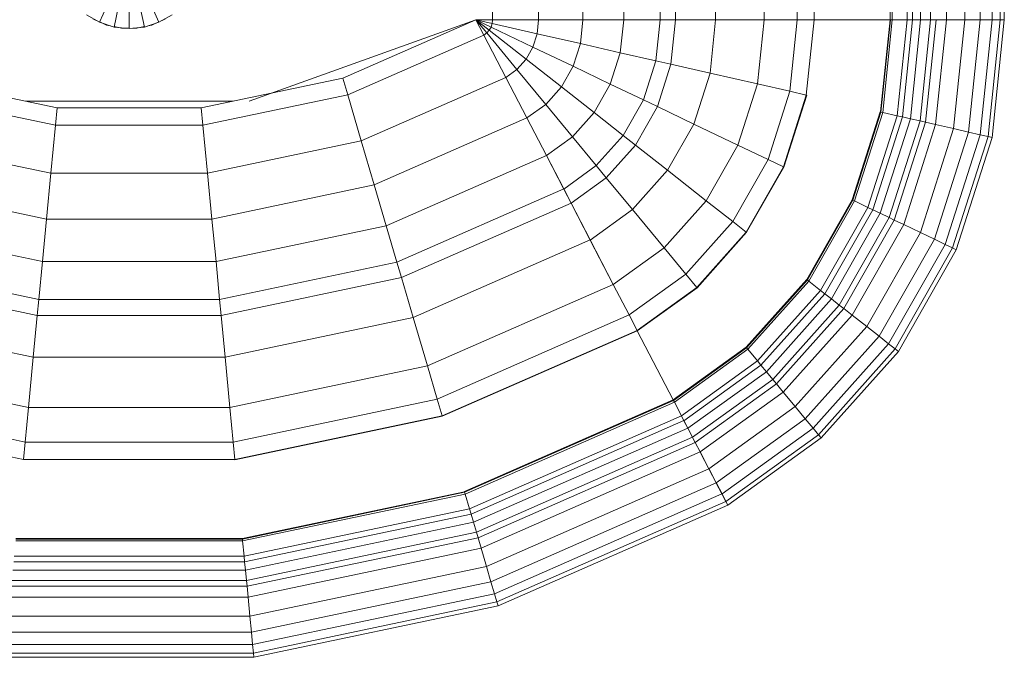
# Model space of a CAD drawing. Header units: millimetres. Extents: x 106 to 22495, y 2709 to 43185.
# Tile 72 of 76: x 18415 to 18752, y 42128 to 42347. Entities that reach past the tile are written whole.
import ezdxf

# ---------------------------------------------------------------- set-up
doc = ezdxf.new("R2010")
doc.units = ezdxf.units.MM
doc.layers.add('M-EQPM-____-OTLN', color=50, linetype='Continuous', lineweight=20)

# ---------------------------------------------------------------- blocks, each defined once
blk = doc.blocks.new('Прямая форма - 83 new-608910-В_Этаж 03_Вентиляция')
at = {"layer": 'M-EQPM-____-OTLN', "color": 253}
for p, q in [((124.56, -229.09), (124.56, -183.27)), ((140.36, -229.09), (140.36, -183.27)), ((155.5, -229.09), (155.5, -183.27)), ((169.53, -229.09), (169.53, -183.27)), ((182.02, -229.09), (182.02, -183.27)), ((187.3, -229.09), (187.3, -183.27)), ((201.03, -229.09), (201.03, -183.27)), ((217.65, -229.09), (217.65, -183.27)), ((229.01, -229.09), (229.01, -183.27)), ((234.78, -229.09), (234.78, -183.27)), ((260.84, -229.09), (260.84, -183.27)), ((261.6, -229.09), (261.6, -183.27)), ((266.64, -229.09), (266.64, -183.27)), ((268.48, -229.09), (268.48, -183.27)), ((271.3, -229.09), (271.3, -183.27)), ((274.68, -229.09), (274.68, -183.27)), ((280.15, -229.09), (280.15, -183.27)), ((286.45, -229.09), (286.45, -183.27)), ((291.73, -229.09), (291.73, -183.27)), ((295.82, -229.09), (295.82, -183.27)), ((298.6, -229.09), (298.6, -183.27)), ((299.99, -229.09), (299.99, -183.27)), ((-10.17, -229.97), (-5.13, -218.67)), ((5.13, -218.67), (10.17, -229.97)), ((-5.2, -231.59), (-2.62, -219.48)), ((0, -232.13), (0, -219.76)), ((2.62, -219.48), (5.2, -231.59)), ((-14.69, -227.36), (-10.17, -229.97)), ((-11.3, -229.32), (-12.5, -228.79)), ((10.17, -229.97), (14.69, -227.36)), ((12.5, -228.79), (11.3, -229.32)), ((118.83, -229.09), (41.1, -257.04)), ((73.23, -249.09), (118.83, -229.07)), ((124.56, -229.09), (118.83, -229.09)), ((118.83, -229.09), (121.56, -234.36)), ((118.83, -229.09), (122.57, -233.63)), ((118.83, -229.09), (122.57, -233.63)), ((118.83, -229.09), (123.41, -232.69)), ((118.83, -229.09), (123.41, -232.69)), ((118.83, -229.09), (124.04, -231.59)), ((118.83, -229.09), (124.04, -231.59)), ((118.83, -229.09), (124.43, -230.37)), ((118.83, -229.09), (124.43, -230.37)), ((118.83, -229.09), (124.56, -229.09)), ((118.85, -229.09), (121.57, -234.34)), ((124.43, -230.37), (124.56, -229.09)), ((124.43, -230.37), (124.56, -229.09)), ((140.36, -229.09), (124.56, -229.09)), ((124.56, -229.09), (140.36, -229.09)), ((139.86, -233.89), (140.36, -229.09)), ((139.86, -233.89), (140.36, -229.09)), ((155.5, -229.09), (140.36, -229.09)), ((140.36, -229.09), (155.5, -229.09)), ((154.66, -237.26), (155.5, -229.09)), ((154.66, -237.26), (155.5, -229.09)), ((169.53, -229.09), (155.5, -229.09)), ((155.5, -229.09), (169.53, -229.09)), ((168.36, -240.39), (169.53, -229.09)), ((168.36, -240.39), (169.53, -229.09)), ((182.02, -229.09), (169.53, -229.09)), ((169.53, -229.09), (182.02, -229.09)), ((180.56, -243.17), (182.02, -229.09)), ((180.56, -243.17), (182.02, -229.09)), ((187.3, -229.09), (182.02, -229.09)), ((182.02, -229.09), (187.3, -229.09)), ((185.73, -244.35), (187.3, -229.09)), ((185.73, -244.35), (187.3, -229.09)), ((201.03, -229.09), (187.3, -229.09)), ((187.3, -229.09), (201.03, -229.09)), ((199.15, -247.41), (201.03, -229.09)), ((199.15, -247.41), (201.03, -229.09)), ((217.65, -229.09), (201.03, -229.09)), ((201.03, -229.09), (217.65, -229.09)), ((215.38, -251.11), (217.65, -229.09)), ((215.38, -251.11), (217.65, -229.09)), ((229.01, -229.09), (217.65, -229.09)), ((217.65, -229.09), (229.01, -229.09)), ((226.48, -253.64), (229.01, -229.09)), ((226.48, -253.64), (229.01, -229.09)), ((234.78, -229.09), (229.01, -229.09)), ((229.01, -229.09), (234.78, -229.09)), ((232.12, -254.93), (234.78, -229.09)), ((232.12, -254.93), (234.78, -229.09)), ((260.84, -229.09), (234.78, -229.09)), ((234.78, -229.09), (234.91, -229.09)), ((234.91, -229.09), (260.71, -229.09)), ((257.58, -260.73), (260.84, -229.09)), ((257.58, -260.73), (260.84, -229.09)), ((257.71, -260.76), (260.97, -229.09)), ((257.71, -260.76), (260.97, -229.09)), ((258.32, -260.9), (261.6, -229.09)), ((258.32, -260.9), (261.6, -229.09)), ((260.71, -229.09), (260.84, -229.09)), ((260.84, -229.09), (260.97, -229.09)), ((260.97, -229.09), (261.6, -229.09)), ((266.64, -229.09), (261.6, -229.09)), ((261.6, -229.09), (266.64, -229.09)), ((263.25, -262.03), (266.64, -229.09)), ((263.25, -262.03), (266.64, -229.09)), ((265.04, -262.43), (268.48, -229.09)), ((265.04, -262.43), (268.48, -229.09)), ((268.48, -229.09), (266.64, -229.09)), ((266.64, -229.09), (268.48, -229.09)), ((267.8, -263.06), (271.3, -229.09)), ((267.8, -263.06), (271.3, -229.09)), ((271.3, -229.09), (268.48, -229.09)), ((268.48, -229.09), (271.3, -229.09)), ((271.1, -263.82), (274.68, -229.09)), ((271.1, -263.82), (274.68, -229.09)), ((274.68, -229.09), (271.3, -229.09)), ((271.3, -229.09), (274.68, -229.09)), ((272.96, -264.24), (276.59, -229.09)), ((272.96, -264.24), (276.59, -229.09)), ((276.59, -229.09), (274.68, -229.09)), ((274.68, -229.09), (276.59, -229.09)), ((276.45, -265.04), (280.15, -229.09)), ((276.45, -265.04), (280.15, -229.09)), ((280.15, -229.09), (276.59, -229.09)), ((276.59, -229.09), (280.15, -229.09)), ((286.45, -229.09), (280.15, -229.09)), ((280.15, -229.09), (286.45, -229.09)), ((282.6, -266.44), (286.45, -229.09)), ((282.6, -266.44), (286.45, -229.09)), ((291.73, -229.09), (286.45, -229.09)), ((286.45, -229.09), (291.73, -229.09)), ((287.76, -267.61), (291.73, -229.09)), ((287.76, -267.61), (291.73, -229.09)), ((295.82, -229.09), (291.73, -229.09)), ((291.73, -229.09), (295.82, -229.09)), ((291.75, -268.53), (295.82, -229.09)), ((291.75, -268.53), (295.82, -229.09)), ((294.47, -269.15), (298.6, -229.09)), ((294.47, -269.15), (298.6, -229.09)), ((298.6, -229.09), (295.82, -229.09)), ((295.82, -229.09), (298.6, -229.09)), ((295.83, -269.46), (299.99, -229.09)), ((295.83, -269.46), (299.99, -229.09)), ((299.99, -229.09), (298.6, -229.09)), ((298.6, -229.09), (299.99, -229.09)), ((-10.17, -229.97), (-5.2, -231.59)), ((-7.73, -230.91), (-10.11, -229.85)), ((-6.44, -231.18), (-7.73, -230.91)), ((-5.2, -231.59), (0, -232.13)), ((-2.61, -232), (-5.17, -231.45)), ((0, -232), (-2.61, -232)), ((0, -232.13), (5.2, -231.59)), ((2.61, -232), (1.3, -232)), ((5.17, -231.45), (2.61, -232)), ((5.2, -231.59), (10.17, -229.97)), ((7.73, -230.91), (6.44, -231.18)), ((10.11, -229.85), (7.73, -230.91)), ((122.57, -233.63), (123.41, -232.69)), ((122.57, -233.63), (123.41, -232.69)), ((123.41, -232.69), (124.04, -231.59)), ((123.41, -232.69), (124.04, -231.59)), ((123.41, -232.69), (136.04, -242.61)), ((123.41, -232.69), (136.04, -242.61)), ((124.04, -231.59), (124.43, -230.37)), ((124.04, -231.59), (124.43, -230.37)), ((124.04, -231.59), (138.4, -238.46)), ((124.04, -231.59), (138.4, -238.46)), ((124.43, -230.37), (139.86, -233.89)), ((124.43, -230.37), (139.86, -233.89)), ((74.91, -254.82), (121.57, -234.34)), ((74.91, -254.82), (121.57, -234.34)), ((121.56, -234.36), (122.57, -233.63)), ((121.56, -234.36), (122.57, -233.63)), ((121.56, -234.36), (129.09, -248.88)), ((121.57, -234.34), (129.1, -248.85)), ((122.57, -233.63), (132.89, -246.14)), ((122.57, -233.63), (132.89, -246.14)), ((138.4, -238.46), (139.86, -233.89)), ((138.4, -238.46), (139.86, -233.89)), ((139.86, -233.89), (154.66, -237.26)), ((139.86, -233.89), (154.66, -237.26)), ((136.04, -242.61), (138.4, -238.46)), ((136.04, -242.61), (138.4, -238.46)), ((138.4, -238.46), (152.17, -245.06)), ((138.4, -238.46), (152.17, -245.06)), ((152.17, -245.06), (154.66, -237.26)), ((152.17, -245.06), (154.66, -237.26)), ((154.66, -237.26), (168.36, -240.39)), ((154.66, -237.26), (168.36, -240.39)), ((132.89, -246.14), (136.04, -242.61)), ((132.89, -246.14), (136.04, -242.61)), ((136.04, -242.61), (148.15, -252.12)), ((136.04, -242.61), (148.15, -252.12)), ((164.92, -251.17), (168.36, -240.39)), ((164.92, -251.17), (168.36, -240.39)), ((168.36, -240.39), (180.56, -243.17)), ((168.36, -240.39), (180.56, -243.17)), ((129.09, -248.88), (132.89, -246.14)), ((129.09, -248.88), (132.89, -246.14)), ((132.89, -246.14), (142.78, -258.12)), ((132.89, -246.14), (142.78, -258.12)), ((148.15, -252.12), (152.17, -245.06)), ((148.15, -252.12), (152.17, -245.06)), ((152.17, -245.06), (164.92, -251.17)), ((152.17, -245.06), (164.92, -251.17)), ((176.28, -256.6), (180.56, -243.17)), ((176.28, -256.6), (180.56, -243.17)), ((180.56, -243.17), (185.73, -244.35)), ((180.56, -243.17), (185.73, -244.35)), ((181.08, -258.9), (185.73, -244.35)), ((181.08, -258.9), (185.73, -244.35)), ((185.73, -244.35), (199.15, -247.41)), ((185.73, -244.35), (199.15, -247.41)), ((-73.23, -249.09), (-24.73, -259.3)), ((24.73, -259.3), (73.23, -249.09)), ((73.23, -249.09), (74.91, -254.82)), ((73.23, -249.09), (74.91, -254.82)), ((79.55, -270.61), (129.1, -248.85)), ((79.55, -270.61), (129.1, -248.85)), ((129.09, -248.88), (136.31, -262.79)), ((129.1, -248.85), (136.32, -262.77)), ((193.57, -264.88), (199.15, -247.41)), ((193.57, -264.88), (199.15, -247.41)), ((199.15, -247.41), (215.38, -251.11)), ((199.15, -247.41), (215.38, -251.11)), ((142.78, -258.12), (148.15, -252.12)), ((142.78, -258.12), (148.15, -252.12)), ((148.15, -252.12), (159.36, -260.93)), ((148.15, -252.12), (159.36, -260.93)), ((159.36, -260.93), (164.92, -251.17)), ((159.36, -260.93), (164.92, -251.17)), ((164.92, -251.17), (176.28, -256.6)), ((164.92, -251.17), (176.28, -256.6)), ((208.67, -272.12), (215.38, -251.11)), ((208.67, -272.12), (215.38, -251.11)), ((215.38, -251.11), (226.48, -253.64)), ((215.38, -251.11), (226.48, -253.64)), ((-74.91, -254.82), (-25.3, -265.27)), ((-74.91, -254.82), (-25.3, -265.27)), ((25.3, -265.27), (74.91, -254.82)), ((25.3, -265.27), (74.91, -254.82)), ((74.91, -254.82), (79.55, -270.61)), ((74.91, -254.82), (79.55, -270.61)), ((219, -277.06), (226.48, -253.64)), ((219, -277.06), (226.48, -253.64)), ((224.25, -279.58), (232.12, -254.93)), ((224.25, -279.58), (232.12, -254.93)), ((224.37, -279.63), (232.25, -254.96)), ((224.37, -279.63), (232.25, -254.96)), ((226.48, -253.64), (232.12, -254.93)), ((226.48, -253.64), (232.12, -254.93)), ((232.12, -254.93), (232.25, -254.96)), ((232.25, -254.96), (232.12, -254.93)), ((35.49, -257.04), (-35.49, -257.04)), ((-24.73, -259.3), (-25.3, -265.27)), ((-24.73, -259.3), (-25.3, -265.27)), ((-24.73, -259.3), (24.73, -259.3)), ((24.73, -259.3), (25.3, -265.27)), ((24.73, -259.3), (25.3, -265.27)), ((136.31, -262.79), (142.78, -258.12)), ((136.31, -262.79), (142.78, -258.12)), ((142.78, -258.12), (151.94, -269.23)), ((142.78, -258.12), (151.94, -269.23)), ((169.35, -268.77), (176.28, -256.6)), ((169.35, -268.77), (176.28, -256.6)), ((173.57, -272.09), (181.08, -258.9)), ((173.57, -272.09), (181.08, -258.9)), ((176.28, -256.6), (181.08, -258.9)), ((176.28, -256.6), (181.08, -258.9)), ((181.08, -258.9), (193.57, -264.88)), ((181.08, -258.9), (193.57, -264.88)), ((84, -285.74), (136.32, -262.77)), ((84, -285.74), (136.32, -262.77)), ((136.31, -262.79), (143, -275.69)), ((136.32, -262.77), (143.01, -275.66)), ((151.94, -269.23), (159.36, -260.93)), ((151.94, -269.23), (159.36, -260.93)), ((159.36, -260.93), (169.35, -268.77)), ((159.36, -260.93), (169.35, -268.77)), ((247.82, -290.86), (257.45, -260.7)), ((247.82, -290.86), (257.45, -260.7)), ((247.94, -290.92), (257.58, -260.73)), ((247.94, -290.92), (257.58, -260.73)), ((248.06, -290.98), (257.71, -260.76)), ((248.06, -290.98), (257.71, -260.76)), ((248.63, -291.25), (258.32, -260.9)), ((248.63, -291.25), (258.32, -260.9)), ((253.22, -293.45), (263.25, -262.03)), ((253.22, -293.45), (263.25, -262.03)), ((254.88, -294.24), (265.04, -262.43)), ((254.88, -294.24), (265.04, -262.43)), ((257.45, -260.7), (257.58, -260.73)), ((257.45, -260.7), (257.58, -260.73)), ((257.45, -295.47), (267.8, -263.06)), ((257.45, -295.47), (267.8, -263.06)), ((257.58, -260.73), (257.71, -260.76)), ((257.58, -260.73), (257.71, -260.76)), ((257.71, -260.76), (258.32, -260.9)), ((257.71, -260.76), (258.32, -260.9)), ((258.32, -260.9), (263.25, -262.03)), ((258.32, -260.9), (263.25, -262.03)), ((263.25, -262.03), (265.04, -262.43)), ((263.25, -262.03), (265.04, -262.43)), ((265.04, -262.43), (267.8, -263.06)), ((265.04, -262.43), (267.8, -263.06)), ((267.8, -263.06), (271.1, -263.82)), ((267.8, -263.06), (271.1, -263.82)), ((-25.3, -265.27), (-26.87, -281.7)), ((-25.3, -265.27), (-26.87, -281.7)), ((-25.3, -265.27), (25.3, -265.27)), ((-25.3, -265.27), (25.3, -265.27)), ((25.3, -265.27), (26.87, -281.7)), ((25.3, -265.27), (26.87, -281.7)), ((184.55, -280.71), (193.57, -264.88)), ((184.55, -280.71), (193.57, -264.88)), ((193.57, -264.88), (208.67, -272.12)), ((193.57, -264.88), (208.67, -272.12)), ((260.52, -296.94), (271.1, -263.82)), ((260.52, -296.94), (271.1, -263.82)), ((262.26, -297.78), (272.96, -264.24)), ((262.26, -297.78), (272.96, -264.24)), ((265.5, -299.33), (276.45, -265.04)), ((265.5, -299.33), (276.45, -265.04)), ((271.1, -263.82), (272.96, -264.24)), ((271.1, -263.82), (272.96, -264.24)), ((271.23, -302.07), (282.6, -266.44)), ((271.23, -302.07), (282.6, -266.44)), ((272.96, -264.24), (276.45, -265.04)), ((272.96, -264.24), (276.45, -265.04)), ((276.45, -265.04), (282.6, -266.44)), ((276.45, -265.04), (282.6, -266.44)), ((282.6, -266.44), (287.76, -267.61)), ((282.6, -266.44), (287.76, -267.61)), ((143, -275.69), (151.94, -269.23)), ((143, -275.69), (151.94, -269.23)), ((151.94, -269.23), (160.1, -279.12)), ((151.94, -269.23), (160.1, -279.12)), ((160.1, -279.12), (169.35, -268.77)), ((160.1, -279.12), (169.35, -268.77)), ((169.35, -268.77), (173.57, -272.09)), ((169.35, -268.77), (173.57, -272.09)), ((276.02, -304.37), (287.76, -267.61)), ((276.02, -304.37), (287.76, -267.61)), ((279.74, -306.15), (291.75, -268.53)), ((279.74, -306.15), (291.75, -268.53)), ((282.27, -307.36), (294.47, -269.15)), ((282.27, -307.36), (294.47, -269.15)), ((283.54, -307.97), (295.83, -269.46)), ((283.54, -307.97), (295.83, -269.46)), ((287.76, -267.61), (291.75, -268.53)), ((287.76, -267.61), (291.75, -268.53)), ((291.75, -268.53), (294.47, -269.15)), ((291.75, -268.53), (294.47, -269.15)), ((294.47, -269.15), (295.83, -269.46)), ((294.47, -269.15), (295.83, -269.46)), ((-79.55, -270.61), (-26.87, -281.7)), ((-79.55, -270.61), (-26.87, -281.7)), ((26.87, -281.7), (79.55, -270.61)), ((26.87, -281.7), (79.55, -270.61)), ((79.55, -270.61), (84, -285.74)), ((79.55, -270.61), (84, -285.74)), ((163.55, -283.3), (173.57, -272.09)), ((163.55, -283.3), (173.57, -272.09)), ((173.57, -272.09), (184.55, -280.71)), ((173.57, -272.09), (184.55, -280.71)), ((197.84, -291.15), (208.67, -272.12)), ((197.84, -291.15), (208.67, -272.12)), ((208.67, -272.12), (219, -277.06)), ((208.67, -272.12), (219, -277.06)), ((88.12, -299.76), (143.01, -275.66)), ((88.12, -299.76), (143.01, -275.66)), ((143, -275.69), (148.95, -287.16)), ((143.01, -275.66), (148.97, -287.14)), ((148.95, -287.16), (160.1, -279.12)), ((148.95, -287.16), (160.1, -279.12)), ((160.1, -279.12), (163.55, -283.3)), ((160.1, -279.12), (163.55, -283.3)), ((206.92, -298.28), (219, -277.06)), ((206.92, -298.28), (219, -277.06)), ((211.54, -301.9), (224.25, -279.58)), ((211.54, -301.9), (224.25, -279.58)), ((211.64, -301.99), (224.37, -279.63)), ((211.64, -301.99), (224.37, -279.63)), ((219, -277.06), (224.25, -279.58)), ((219, -277.06), (224.25, -279.58)), ((224.25, -279.58), (224.37, -279.63)), ((224.25, -279.58), (224.37, -279.63)), ((-26.87, -281.7), (-28.37, -297.46)), ((-26.87, -281.7), (-28.37, -297.46)), ((-26.87, -281.7), (26.87, -281.7)), ((-26.87, -281.7), (26.87, -281.7)), ((26.87, -281.7), (28.37, -297.46)), ((26.87, -281.7), (28.37, -297.46)), ((151.47, -292.02), (163.55, -283.3)), ((151.47, -292.02), (163.55, -283.3)), ((163.55, -283.3), (172.52, -294.17)), ((163.55, -283.3), (172.52, -294.17)), ((172.52, -294.17), (184.55, -280.71)), ((172.52, -294.17), (184.55, -280.71)), ((184.55, -280.71), (197.84, -291.15)), ((184.55, -280.71), (197.84, -291.15)), ((-84, -285.74), (-28.37, -297.46)), ((-84, -285.74), (-28.37, -297.46)), ((28.37, -297.46), (84, -285.74)), ((28.37, -297.46), (84, -285.74)), ((84, -285.74), (88.12, -299.76)), ((84, -285.74), (88.12, -299.76)), ((91.79, -312.24), (148.97, -287.14)), ((91.79, -312.24), (148.97, -287.14)), ((148.95, -287.16), (151.47, -292.02)), ((148.97, -287.14), (151.49, -291.99)), ((93.35, -317.52), (151.49, -291.99)), ((93.35, -317.52), (151.49, -291.99)), ((151.47, -292.02), (158.02, -304.64)), ((151.49, -291.99), (158.03, -304.61)), ((183.37, -307.32), (197.84, -291.15)), ((183.37, -307.32), (197.84, -291.15)), ((197.84, -291.15), (206.92, -298.28)), ((197.84, -291.15), (206.92, -298.28)), ((232.27, -318.19), (247.82, -290.86)), ((232.27, -318.19), (247.82, -290.86)), ((232.37, -318.27), (247.94, -290.92)), ((232.37, -318.27), (247.94, -290.92)), ((232.48, -318.35), (248.06, -290.98)), ((232.48, -318.35), (248.06, -290.98)), ((232.98, -318.74), (248.63, -291.25)), ((232.98, -318.74), (248.63, -291.25)), ((237.01, -321.91), (253.22, -293.45)), ((237.01, -321.91), (253.22, -293.45)), ((247.82, -290.86), (247.94, -290.92)), ((247.82, -290.86), (247.94, -290.92)), ((247.94, -290.92), (248.06, -290.98)), ((247.94, -290.92), (248.06, -290.98)), ((248.06, -290.98), (248.63, -291.25)), ((248.06, -290.98), (248.63, -291.25)), ((248.63, -291.25), (253.22, -293.45)), ((248.63, -291.25), (253.22, -293.45)), ((253.22, -293.45), (254.88, -294.24)), ((253.22, -293.45), (254.88, -294.24)), ((158.02, -304.64), (172.52, -294.17)), ((158.02, -304.64), (172.52, -294.17)), ((172.52, -294.17), (183.37, -307.32)), ((172.52, -294.17), (183.37, -307.32)), ((238.47, -323.06), (254.88, -294.24)), ((238.47, -323.06), (254.88, -294.24)), ((240.73, -324.84), (257.45, -295.47)), ((240.73, -324.84), (257.45, -295.47)), ((243.43, -326.96), (260.52, -296.94)), ((243.43, -326.96), (260.52, -296.94)), ((254.88, -294.24), (257.45, -295.47)), ((254.88, -294.24), (257.45, -295.47)), ((257.45, -295.47), (260.52, -296.94)), ((257.45, -295.47), (260.52, -296.94)), ((260.52, -296.94), (262.26, -297.78)), ((260.52, -296.94), (262.26, -297.78)), ((-88.13, -299.76), (-29.77, -312.05)), ((-88.13, -299.76), (-29.77, -312.05)), ((-28.37, -297.46), (-29.77, -312.05)), ((-28.37, -297.46), (-29.77, -312.05)), ((-28.37, -297.46), (28.37, -297.46)), ((-28.37, -297.46), (28.37, -297.46)), ((28.37, -297.46), (29.77, -312.05)), ((28.37, -297.46), (29.77, -312.05)), ((29.77, -312.05), (88.12, -299.76)), ((29.77, -312.05), (88.12, -299.76)), ((88.12, -299.76), (91.79, -312.24)), ((88.12, -299.76), (91.79, -312.24)), ((190.79, -316.32), (206.92, -298.28)), ((190.79, -316.32), (206.92, -298.28)), ((206.92, -298.28), (211.54, -301.9)), ((206.92, -298.28), (211.54, -301.9)), ((244.96, -328.16), (262.26, -297.78)), ((244.96, -328.16), (262.26, -297.78)), ((247.81, -330.39), (265.5, -299.33)), ((247.81, -330.39), (265.5, -299.33)), ((262.26, -297.78), (265.5, -299.33)), ((262.26, -297.78), (265.5, -299.33)), ((265.5, -299.33), (271.23, -302.07)), ((265.5, -299.33), (271.23, -302.07)), ((194.56, -320.89), (211.54, -301.9)), ((194.56, -320.89), (211.54, -301.9)), ((194.65, -320.99), (211.64, -301.99)), ((194.65, -320.99), (211.64, -301.99)), ((211.54, -301.9), (211.64, -301.99)), ((211.54, -301.9), (211.64, -301.99)), ((252.85, -334.35), (271.23, -302.07)), ((252.85, -334.35), (271.23, -302.07)), ((271.23, -302.07), (276.02, -304.37)), ((271.23, -302.07), (276.02, -304.37)), ((97.38, -331.24), (158.03, -304.61)), ((97.38, -331.24), (158.03, -304.61)), ((158.02, -304.64), (165.94, -319.91)), ((158.03, -304.61), (165.95, -319.88)), ((257.07, -337.66), (276.02, -304.37)), ((257.07, -337.66), (276.02, -304.37)), ((260.34, -340.23), (279.74, -306.15)), ((260.34, -340.23), (279.74, -306.15)), ((276.02, -304.37), (279.74, -306.15)), ((276.02, -304.37), (279.74, -306.15)), ((279.74, -306.15), (282.27, -307.36)), ((279.74, -306.15), (282.27, -307.36)), ((165.94, -319.91), (183.37, -307.32)), ((165.94, -319.91), (183.37, -307.32)), ((183.37, -307.32), (190.79, -316.32)), ((183.37, -307.32), (190.79, -316.32)), ((262.56, -341.98), (282.27, -307.36)), ((262.56, -341.98), (282.27, -307.36)), ((263.67, -342.85), (283.54, -307.97)), ((263.67, -342.85), (283.54, -307.97)), ((282.27, -307.36), (283.54, -307.97)), ((282.27, -307.36), (283.54, -307.97)), ((-91.79, -312.24), (-31.01, -325.04)), ((-91.79, -312.24), (-31.01, -325.04)), ((-29.77, -312.05), (-31.01, -325.04)), ((-29.77, -312.05), (-31.01, -325.04)), ((-29.77, -312.05), (29.77, -312.05)), ((-29.77, -312.05), (29.77, -312.05)), ((29.77, -312.05), (31, -325.04)), ((29.77, -312.05), (31, -325.04)), ((31, -325.04), (91.79, -312.24)), ((31, -325.04), (91.79, -312.24)), ((91.79, -312.24), (93.35, -317.52)), ((91.79, -312.24), (93.35, -317.52)), ((171.36, -330.35), (190.79, -316.32)), ((171.36, -330.35), (190.79, -316.32)), ((190.79, -316.32), (194.56, -320.89)), ((190.79, -316.32), (194.56, -320.89)), ((-93.35, -317.52), (-31.53, -330.54)), ((-93.35, -317.52), (-31.53, -330.54)), ((31.53, -330.54), (93.35, -317.52)), ((31.53, -330.54), (93.35, -317.52)), ((93.35, -317.52), (97.38, -331.24)), ((93.35, -317.52), (97.38, -331.24)), ((102.26, -347.85), (165.95, -319.88)), ((102.26, -347.85), (165.95, -319.88)), ((165.94, -319.91), (171.36, -330.35)), ((165.95, -319.88), (171.37, -330.33)), ((211.5, -341.42), (232.27, -318.19)), ((211.5, -341.42), (232.27, -318.19)), ((211.59, -341.52), (232.37, -318.27)), ((211.59, -341.52), (232.37, -318.27)), ((211.67, -341.62), (232.48, -318.35)), ((211.67, -341.62), (232.48, -318.35)), ((212.08, -342.12), (232.98, -318.74)), ((212.08, -342.12), (232.98, -318.74)), ((232.27, -318.19), (232.37, -318.27)), ((232.27, -318.19), (232.37, -318.27)), ((232.37, -318.27), (232.48, -318.35)), ((232.37, -318.27), (232.48, -318.35)), ((232.48, -318.35), (232.98, -318.74)), ((232.48, -318.35), (232.98, -318.74)), ((232.98, -318.74), (237.01, -321.91)), ((232.98, -318.74), (237.01, -321.91)), ((174.11, -335.65), (194.56, -320.89)), ((174.11, -335.65), (194.56, -320.89)), ((174.17, -335.77), (194.65, -320.99)), ((194.65, -320.99), (174.17, -335.77)), ((194.56, -320.89), (194.65, -320.99)), ((194.56, -320.89), (194.65, -320.99)), ((215.37, -346.11), (237.01, -321.91)), ((215.37, -346.11), (237.01, -321.91)), ((216.57, -347.56), (238.47, -323.06)), ((216.57, -347.56), (238.47, -323.06)), ((237.01, -321.91), (238.47, -323.06)), ((237.01, -321.91), (238.47, -323.06)), ((238.47, -323.06), (240.73, -324.84)), ((238.47, -323.06), (240.73, -324.84)), ((-31.01, -325.04), (-31.53, -330.54)), ((-31.01, -325.04), (-31.53, -330.54)), ((-31.01, -325.04), (31, -325.04)), ((-31.01, -325.04), (31, -325.04)), ((31, -325.04), (31.53, -330.54)), ((31, -325.04), (31.53, -330.54)), ((218.42, -349.8), (240.73, -324.84)), ((218.42, -349.8), (240.73, -324.84)), ((220.62, -352.47), (243.43, -326.96)), ((220.62, -352.47), (243.43, -326.96)), ((240.73, -324.84), (243.43, -326.96)), ((240.73, -324.84), (243.43, -326.96)), ((243.43, -326.96), (244.96, -328.16)), ((243.43, -326.96), (244.96, -328.16)), ((-31.53, -330.54), (-32.89, -344.83)), ((-31.53, -330.54), (-32.89, -344.83)), ((-31.53, -330.54), (31.53, -330.54)), ((-31.53, -330.54), (31.53, -330.54)), ((31.53, -330.54), (32.89, -344.83)), ((31.53, -330.54), (32.89, -344.83)), ((105.6, -359.2), (171.37, -330.33)), ((105.6, -359.2), (171.37, -330.33)), ((171.37, -330.33), (174.12, -335.63)), ((221.87, -353.98), (244.96, -328.16)), ((221.87, -353.98), (244.96, -328.16)), ((224.2, -356.81), (247.81, -330.39)), ((224.2, -356.81), (247.81, -330.39)), ((244.96, -328.16), (247.81, -330.39)), ((244.96, -328.16), (247.81, -330.39)), ((247.81, -330.39), (252.85, -334.35)), ((247.81, -330.39), (252.85, -334.35)), ((-97.38, -331.24), (-32.89, -344.83)), ((-97.38, -331.24), (-32.89, -344.83)), ((32.89, -344.83), (97.38, -331.24)), ((32.89, -344.83), (97.38, -331.24)), ((97.38, -331.24), (102.26, -347.85)), ((97.38, -331.24), (102.26, -347.85)), ((107.3, -364.97), (174.12, -335.63)), ((107.3, -364.97), (174.12, -335.63)), ((107.33, -365.1), (174.19, -335.75)), ((107.33, -365.1), (174.19, -335.75)), ((174.11, -335.65), (174.17, -335.77)), ((174.12, -335.63), (174.19, -335.75)), ((174.17, -335.77), (186.47, -359.48)), ((174.19, -335.75), (186.5, -359.48)), ((228.31, -361.79), (252.85, -334.35)), ((228.31, -361.79), (252.85, -334.35)), ((252.85, -334.35), (257.07, -337.66)), ((252.85, -334.35), (257.07, -337.66)), ((231.76, -365.97), (257.07, -337.66)), ((231.76, -365.97), (257.07, -337.66)), ((234.43, -369.21), (260.34, -340.23)), ((234.43, -369.21), (260.34, -340.23)), ((257.07, -337.66), (260.34, -340.23)), ((257.07, -337.66), (260.34, -340.23)), ((260.34, -340.23), (262.56, -341.98)), ((260.34, -340.23), (262.56, -341.98)), ((211.5, -341.42), (186.47, -359.48)), ((186.47, -359.48), (211.5, -341.42)), ((186.56, -359.58), (211.59, -341.52)), ((186.56, -359.58), (211.59, -341.52)), ((186.62, -359.7), (211.67, -341.62)), ((186.62, -359.7), (211.67, -341.62)), ((186.91, -360.29), (212.08, -342.12)), ((186.91, -360.29), (212.08, -342.12)), ((211.5, -341.42), (211.59, -341.52)), ((211.5, -341.42), (211.59, -341.52)), ((211.59, -341.52), (211.67, -341.62)), ((211.59, -341.52), (211.67, -341.62)), ((211.67, -341.62), (212.08, -342.12)), ((211.67, -341.62), (212.08, -342.12)), ((212.08, -342.12), (215.37, -346.11)), ((212.08, -342.12), (215.37, -346.11)), ((236.25, -371.41), (262.56, -341.98)), ((236.25, -371.41), (262.56, -341.98)), ((237.16, -372.51), (263.67, -342.85)), ((237.16, -372.51), (263.67, -342.85)), ((262.56, -341.98), (263.67, -342.85)), ((262.56, -341.98), (263.67, -342.85)), ((-32.89, -344.83), (-34.54, -362.11)), ((-32.89, -344.83), (-34.54, -362.11)), ((-32.89, -344.83), (32.89, -344.83)), ((-32.89, -344.83), (32.89, -344.83)), ((32.89, -344.83), (34.54, -362.11)), ((32.89, -344.83), (34.54, -362.11)), ((189.31, -364.92), (215.37, -346.11)), ((189.31, -364.92), (215.37, -346.11)), ((190.19, -366.61), (216.57, -347.56)), ((190.19, -366.61), (216.57, -347.56)), ((215.37, -346.11), (216.57, -347.56)), ((215.37, -346.11), (216.57, -347.56)), ((216.57, -347.56), (218.42, -349.8)), ((216.57, -347.56), (218.42, -349.8)), ((-102.26, -347.85), (-34.54, -362.11)), ((-102.26, -347.85), (-34.54, -362.11)), ((34.54, -362.11), (102.26, -347.85)), ((34.54, -362.11), (102.26, -347.85)), ((102.26, -347.85), (105.6, -359.2)), ((102.26, -347.85), (105.6, -359.2)), ((191.53, -369.2), (218.42, -349.8)), ((191.53, -369.2), (218.42, -349.8)), ((218.42, -349.8), (220.62, -352.47)), ((218.42, -349.8), (220.62, -352.47)), ((193.14, -372.31), (220.62, -352.47)), ((193.14, -372.31), (220.62, -352.47)), ((194.04, -374.07), (221.87, -353.98)), ((194.04, -374.07), (221.87, -353.98)), ((220.62, -352.47), (221.87, -353.98)), ((220.62, -352.47), (221.87, -353.98)), ((221.87, -353.98), (224.2, -356.81)), ((221.87, -353.98), (224.2, -356.81)), ((195.76, -377.34), (224.2, -356.81)), ((195.76, -377.34), (224.2, -356.81)), ((224.2, -356.81), (228.31, -361.79)), ((224.2, -356.81), (228.31, -361.79)), ((-105.6, -359.2), (-35.67, -373.93)), ((-105.6, -359.2), (-35.67, -373.93)), ((35.67, -373.93), (105.6, -359.2)), ((35.67, -373.93), (105.6, -359.2)), ((105.6, -359.2), (107.3, -364.97)), ((105.6, -359.2), (107.3, -364.97)), ((114.92, -390.91), (186.5, -359.48)), ((114.92, -390.91), (186.5, -359.48)), ((114.96, -391.04), (186.54, -359.61)), ((114.96, -391.04), (186.54, -359.61)), ((115, -391.17), (186.6, -359.73)), ((115, -391.17), (186.6, -359.73)), ((115.17, -391.77), (186.9, -360.28)), ((115.17, -391.77), (186.9, -360.28)), ((186.47, -359.48), (186.54, -359.6)), ((186.5, -359.48), (186.56, -359.6)), ((186.54, -359.6), (186.6, -359.72)), ((186.56, -359.6), (186.62, -359.72)), ((186.6, -359.72), (186.9, -360.3)), ((186.62, -359.72), (186.91, -360.27)), ((186.9, -360.3), (189.3, -364.93)), ((186.91, -360.27), (189.31, -364.91)), ((-34.54, -362.11), (-35.67, -373.93)), ((-34.54, -362.11), (-35.67, -373.93)), ((-34.54, -362.11), (34.54, -362.11)), ((-34.54, -362.11), (34.54, -362.11)), ((34.54, -362.11), (35.67, -373.93)), ((34.54, -362.11), (35.67, -373.93)), ((198.76, -383.13), (228.31, -361.79)), ((198.76, -383.13), (228.31, -361.79)), ((228.31, -361.79), (231.76, -365.97)), ((228.31, -361.79), (231.76, -365.97)), ((-107.3, -364.97), (-36.24, -379.93)), ((-107.3, -364.97), (-36.24, -379.93)), ((36.24, -379.93), (107.3, -364.97)), ((36.24, -379.93), (107.3, -364.97)), ((36.25, -380.07), (107.33, -365.1)), ((36.25, -380.07), (107.33, -365.1)), ((107.3, -364.97), (107.33, -365.1)), ((107.3, -364.97), (107.33, -365.1)), ((116.66, -396.81), (189.3, -364.91)), ((116.66, -396.81), (189.3, -364.91)), ((117.19, -398.64), (190.17, -366.6)), ((117.19, -398.64), (190.17, -366.6)), ((189.3, -364.93), (190.17, -366.62)), ((189.31, -364.91), (190.19, -366.59)), ((190.17, -366.62), (191.52, -369.21)), ((190.19, -366.59), (191.53, -369.19)), ((201.27, -387.98), (231.76, -365.97)), ((201.27, -387.98), (231.76, -365.97)), ((231.76, -365.97), (234.43, -369.21)), ((231.76, -365.97), (234.43, -369.21)), ((118.02, -401.46), (191.52, -369.2)), ((118.02, -401.46), (191.52, -369.2)), ((191.52, -369.21), (193.13, -372.32)), ((191.53, -369.19), (193.14, -372.29)), ((203.22, -391.74), (234.43, -369.21)), ((203.22, -391.74), (234.43, -369.21)), ((234.43, -369.21), (236.25, -371.41)), ((234.43, -369.21), (236.25, -371.41)), ((-35.67, -373.93), (-36.24, -379.93)), ((-35.67, -373.93), (-36.24, -379.93)), ((-35.67, -373.93), (35.67, -373.93)), ((-35.67, -373.93), (35.67, -373.93)), ((35.67, -373.93), (36.24, -379.93)), ((35.67, -373.93), (36.24, -379.93)), ((119.02, -404.84), (193.13, -372.3)), ((119.02, -404.84), (193.13, -372.3)), ((119.58, -406.75), (194.04, -374.05)), ((119.58, -406.75), (194.04, -374.05)), ((193.13, -372.32), (194.04, -374.07)), ((193.14, -372.29), (194.06, -374.05)), ((194.04, -374.07), (195.73, -377.33)), ((194.06, -374.05), (195.76, -377.33)), ((204.55, -394.29), (236.25, -371.41)), ((204.55, -394.29), (236.25, -371.41)), ((205.2, -395.58), (237.16, -372.51)), ((205.2, -395.58), (237.16, -372.51)), ((236.25, -371.41), (237.16, -372.51)), ((236.25, -371.41), (237.16, -372.51)), ((120.62, -410.31), (195.76, -377.33)), ((120.62, -410.31), (195.76, -377.33)), ((195.74, -377.35), (198.73, -383.11)), ((195.76, -377.33), (198.76, -383.11)), ((-36.24, -379.93), (36.24, -379.93)), ((-36.24, -379.93), (36.24, -379.93)), ((36.24, -379.93), (36.25, -380.07)), ((36.24, -379.93), (36.25, -380.07)), ((122.48, -416.6), (198.75, -383.12)), ((122.48, -416.6), (198.75, -383.12)), ((198.75, -383.14), (201.25, -387.96)), ((198.77, -383.14), (201.27, -387.96)), ((124.03, -421.88), (201.26, -387.97)), ((124.03, -421.88), (201.26, -387.97)), ((201.26, -387.99), (203.2, -391.72)), ((201.29, -387.99), (203.22, -391.72)), ((38.83, -407.07), (114.96, -391.04)), ((38.83, -407.07), (114.96, -391.04)), ((38.84, -407.21), (115, -391.17)), ((38.84, -407.21), (115, -391.17)), ((114.92, -390.91), (114.96, -391.04)), ((114.92, -390.91), (114.96, -391.04)), ((114.96, -391.04), (115, -391.17)), ((114.96, -391.04), (115, -391.17)), ((115, -391.17), (115.17, -391.77)), ((115, -391.17), (115.17, -391.77)), ((38.9, -407.83), (115.17, -391.77)), ((38.9, -407.83), (115.17, -391.77)), ((115.17, -391.77), (116.66, -396.81)), ((115.17, -391.77), (116.66, -396.81)), ((125.23, -425.96), (203.21, -391.73)), ((125.23, -425.96), (203.21, -391.73)), ((126.04, -428.75), (204.54, -394.29)), ((126.04, -428.75), (204.54, -394.29)), ((203.21, -391.75), (204.53, -394.28)), ((203.24, -391.75), (204.55, -394.28)), ((204.54, -394.3), (205.2, -395.58)), ((39.4, -413.08), (116.66, -396.81)), ((39.4, -413.08), (116.66, -396.81)), ((116.66, -396.81), (117.19, -398.64)), ((116.66, -396.81), (117.19, -398.64)), ((126.45, -430.14), (205.21, -395.56)), ((126.45, -430.14), (205.21, -395.56)), ((39.58, -414.98), (117.19, -398.64)), ((39.58, -414.98), (117.19, -398.64)), ((39.86, -417.92), (118.02, -401.46)), ((39.86, -417.92), (118.02, -401.46)), ((117.19, -398.64), (118.02, -401.46)), ((117.19, -398.64), (118.02, -401.46)), ((118.02, -401.46), (119.02, -404.84)), ((118.02, -401.46), (119.02, -404.84)), ((40.2, -421.44), (119.02, -404.84)), ((40.2, -421.44), (119.02, -404.84)), ((119.02, -404.84), (119.58, -406.75)), ((119.02, -404.84), (119.58, -406.75)), ((-38.9, -407.83), (38.9, -407.83)), ((-38.9, -407.83), (38.9, -407.83)), ((-38.84, -407.21), (38.84, -407.21)), ((-38.84, -407.21), (38.84, -407.21)), ((-38.83, -407.07), (38.83, -407.07)), ((-38.83, -407.07), (38.83, -407.07)), ((38.83, -407.07), (38.84, -407.21)), ((38.83, -407.07), (38.84, -407.21)), ((38.84, -407.21), (38.9, -407.83)), ((38.84, -407.21), (38.9, -407.83)), ((38.9, -407.83), (39.4, -413.08)), ((38.9, -407.83), (39.4, -413.08)), ((40.39, -423.42), (119.58, -406.75)), ((40.39, -423.42), (119.58, -406.75)), ((119.58, -406.75), (120.62, -410.31)), ((119.58, -406.75), (120.62, -410.31)), ((40.74, -427.13), (120.62, -410.31)), ((40.74, -427.13), (120.62, -410.31)), ((120.62, -410.31), (122.48, -416.6)), ((120.62, -410.31), (122.48, -416.6)), ((-39.58, -414.98), (39.58, -414.98)), ((-39.58, -414.98), (39.58, -414.98)), ((-39.4, -413.08), (39.4, -413.08)), ((-39.4, -413.08), (39.4, -413.08)), ((39.4, -413.08), (39.58, -414.98)), ((39.4, -413.08), (39.58, -414.98)), ((39.58, -414.98), (39.86, -417.92)), ((39.58, -414.98), (39.86, -417.92)), ((-39.87, -417.92), (39.86, -417.92)), ((-39.87, -417.92), (39.86, -417.92)), ((39.86, -417.92), (40.2, -421.44)), ((39.86, -417.92), (40.2, -421.44)), ((41.37, -433.69), (122.48, -416.6)), ((41.37, -433.69), (122.48, -416.6)), ((122.48, -416.6), (124.03, -421.88)), ((122.48, -416.6), (124.03, -421.88)), ((-40.2, -421.44), (40.2, -421.44)), ((-40.2, -421.44), (40.2, -421.44)), ((40.2, -421.44), (40.39, -423.42)), ((40.2, -421.44), (40.39, -423.42)), ((41.89, -439.17), (124.03, -421.88)), ((41.89, -439.17), (124.03, -421.88)), ((124.03, -421.88), (125.23, -425.96)), ((124.03, -421.88), (125.23, -425.96)), ((-40.39, -423.42), (40.39, -423.42)), ((-40.39, -423.42), (40.39, -423.42)), ((40.39, -423.42), (40.74, -427.13)), ((40.39, -423.42), (40.74, -427.13)), ((-40.74, -427.13), (40.74, -427.13)), ((-40.74, -427.13), (40.74, -427.13)), ((40.74, -427.13), (41.37, -433.69)), ((40.74, -427.13), (41.37, -433.69)), ((42.3, -443.43), (125.23, -425.96)), ((42.3, -443.43), (125.23, -425.96)), ((125.23, -425.96), (126.04, -428.75)), ((125.23, -425.96), (126.04, -428.75)), ((42.57, -446.33), (126.04, -428.75)), ((42.57, -446.33), (126.04, -428.75)), ((42.71, -447.77), (126.45, -430.14)), ((42.71, -447.77), (126.45, -430.14)), ((126.04, -428.75), (126.45, -430.14)), ((126.04, -428.75), (126.45, -430.14)), ((-41.37, -433.69), (41.37, -433.69)), ((-41.37, -433.69), (41.37, -433.69)), ((41.37, -433.69), (41.89, -439.17)), ((41.37, -433.69), (41.89, -439.17)), ((-41.89, -439.17), (41.89, -439.17)), ((-41.89, -439.17), (41.89, -439.17)), ((41.89, -439.17), (42.3, -443.43)), ((41.89, -439.17), (42.3, -443.43)), ((-42.3, -443.43), (42.3, -443.43)), ((-42.3, -443.43), (42.3, -443.43)), ((42.3, -443.43), (42.57, -446.33)), ((42.3, -443.43), (42.57, -446.33)), ((-42.71, -447.77), (42.71, -447.77)), ((-42.71, -447.77), (42.71, -447.77)), ((-42.57, -446.33), (42.57, -446.33)), ((-42.57, -446.33), (42.57, -446.33)), ((42.57, -446.33), (42.71, -447.77)), ((42.57, -446.33), (42.71, -447.77))]:
    blk.add_line(p, q, dxfattribs=at)
blk = doc.blocks.new('Прямая форма - FU - 054-611910-В_Этаж 03_Вентиляция')
blk.add_blockref('Прямая форма - 83 new-608910-В_Этаж 03_Вентиляция', (0, 0))
blk = doc.blocks.new('83 new_ifc_RVT-1-В_Этаж 03_Вентиляция')
at = {"layer": 'M-EQPM-____-OTLN', "color": 253, "lineweight": 20}
blk.add_blockref('Прямая форма - FU - 054-611910-В_Этаж 03_Вентиляция', (29332.74, 42575.83), dxfattribs=at)

msp = doc.modelspace()

# ---------------------------------------------------------------- block references
at = {"lineweight": 9}
msp.add_blockref('83 new_ifc_RVT-1-В_Этаж 03_Вентиляция', (-10880.44, 0), dxfattribs=at)

doc.saveas('drawing.dxf')
